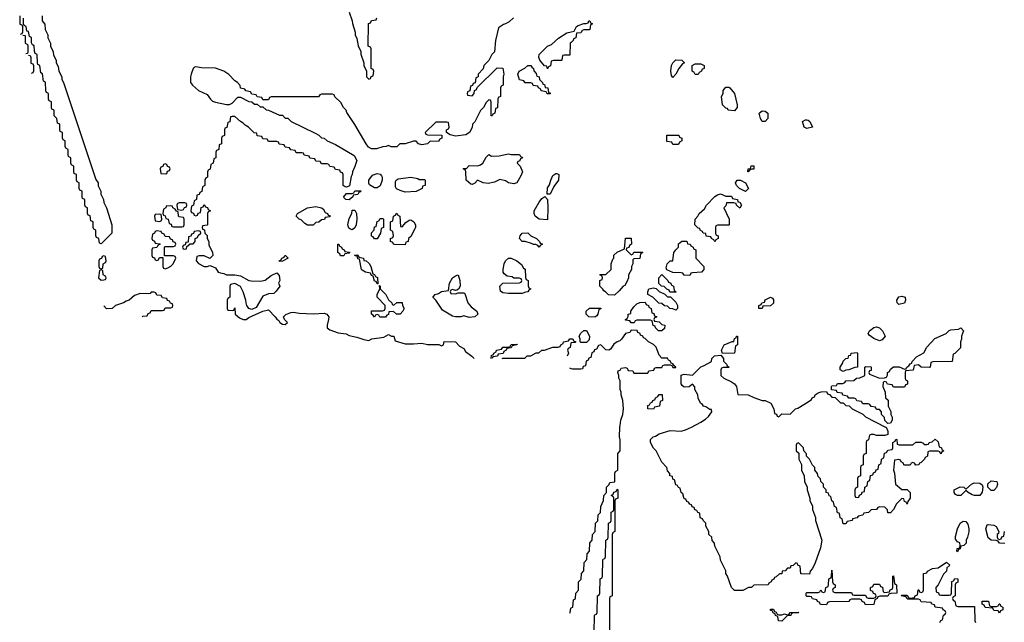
# Model space of a CAD drawing. Header units: inches. Extents: x 2808529 to 2951249, y 860290 to 1033701.
# Tile 131 of 153: x 2916047 to 2923105, y 998600 to 1002919. Entities that reach past the tile are written whole.
import ezdxf

# ---------------------------------------------------------------- set-up
doc = ezdxf.new("R2010")
doc.units = ezdxf.units.IN
doc.header["$MEASUREMENT"] = 0
for name, color, linetype in [('C9010', 7, 'Continuous'), ('C9020', 7, 'Continuous'), ('C9919', 7, 'Continuous'), ('C9929', 7, 'Continuous')]:
    doc.layers.add(name, color=color, linetype=linetype)

msp = doc.modelspace()

# ---------------------------------------------------------------- linework, layer by layer
at = {"layer": 'C9010', "color": 6}
msp.add_line((2920000, 1000418), (2919990, 1000422), dxfattribs=at)
for points in [[(2916047.3, 1002947.3), (2916047, 1002887), (2916062, 1002882), (2916066, 1002870), (2916066, 1002830), (2916062, 1002818), (2916050, 1002814)], [(2916207.3, 1002947.3), (2916208.7, 1002910), (2916227.3, 1002887.3), (2916228.7, 1002850), (2916248, 1002810), (2916248.7, 1002790), (2916268, 1002750), (2916268.7, 1002730), (2916288, 1002690), (2916290, 1002666), (2916308.7, 1002630), (2916308.7, 1002610), (2916324, 1002584), (2916328.7, 1002550), (2916348.7, 1002510), (2916348.7, 1002490), (2916362, 1002470), (2916593.6, 1001773.6), (2916608.7, 1001750), (2916609.2, 1001729.2), (2916628.7, 1001690), (2916629.2, 1001669.2), (2916648.7, 1001630), (2916649.2, 1001609.2), (2916668.7, 1001570), (2916708.7, 1001450), (2916708, 1001390), (2916630, 1001314), (2916618, 1001318), (2916614, 1001350), (2916598, 1001358), (2916594, 1001370), (2916594, 1001410), (2916578, 1001418), (2916574, 1001430), (2916574, 1001470), (2916558, 1001478), (2916552.7, 1001512.7), (2916538, 1001518), (2916534, 1001530), (2916534, 1001570), (2916518, 1001578), (2916514, 1001590), (2916514, 1001630), (2916498, 1001638), (2916494, 1001650), (2916494, 1001690), (2916478, 1001698), (2916474, 1001710), (2916474, 1001750), (2916458, 1001758), (2916454, 1001770), (2916454, 1001810), (2916438, 1001818), (2916434, 1001830), (2916434, 1001870), (2916418, 1001878), (2916414, 1001890), (2916414, 1001930), (2916398, 1001938), (2916394, 1001950), (2916394, 1001990), (2916378, 1001998), (2916374, 1002010), (2916374, 1002050), (2916358, 1002058), (2916354, 1002070), (2916354, 1002110), (2916338, 1002118), (2916334, 1002130), (2916334, 1002170), (2916318, 1002178), (2916314, 1002210), (2916294, 1002230), (2916294, 1002270), (2916278, 1002278), (2916274, 1002290), (2916274, 1002330), (2916258, 1002338), (2916254, 1002350), (2916254, 1002390), (2916238, 1002398), (2916234, 1002410), (2916231.6, 1002471.6), (2916218, 1002478), (2916211.6, 1002531.6), (2916198, 1002538), (2916191.6, 1002591.6), (2916178, 1002598), (2916174, 1002610), (2916172, 1002670), (2916158, 1002678), (2916152.7, 1002692.7), (2916151.6, 1002731.6), (2916138, 1002738), (2916132.7, 1002752.7), (2916131.6, 1002791.6), (2916118, 1002798), (2916110, 1002834), (2916098, 1002838), (2916094, 1002870), (2916078, 1002878), (2916074, 1002890), (2916074, 1002930)], [(2919587.9, 1002932.1), (2919555.9, 1002904.1), (2919530.5, 1002889.5), (2919514.4, 1002885.6), (2919479.6, 1002860.4), (2919458.8, 1002770), (2919450.7, 1002689.3), (2919432, 1002670), (2919410, 1002626), (2919374, 1002590), (2919370, 1002566), (2919334, 1002530), (2919334, 1002510), (2919318, 1002502), (2919312.7, 1002467.3), (2919298, 1002462), (2919292.7, 1002447.3), (2919278, 1002442), (2919274, 1002410), (2919258, 1002402), (2919254, 1002390), (2919258, 1002378), (2919290, 1002374), (2919306, 1002390), (2919307.3, 1002412.7), (2919322, 1002418), (2919327.3, 1002432.7), (2919470, 1002574), (2919510, 1002571.3), (2919518, 1002530), (2919512, 1002510), (2919514, 1002450), (2919498, 1002442), (2919494, 1002430), (2919494, 1002370), (2919478, 1002362), (2919474, 1002350), (2919471.6, 1002288.4), (2919458, 1002282), (2919454, 1002250), (2919438, 1002242), (2919434, 1002230), (2919426, 1002230), (2919427.3, 1002327.3), (2919422, 1002342), (2919410, 1002346), (2919390, 1002326), (2919372, 1002290), (2919351.1, 1002268.9), (2919310, 1002188), (2919292, 1002170), (2919290, 1002146), (2919271.3, 1002110), (2919246.4, 1002093.6), (2919170, 1002084), (2919134, 1002094), (2919106, 1002110), (2919106, 1002130), (2919122, 1002138), (2919126, 1002150), (2919122, 1002182), (2919110, 1002186), (2919030, 1002186), (2918954, 1002110), (2918958, 1002098), (2918970, 1002094), (2919072.7, 1002092.7), (2919074, 1002070), (2919058, 1002062), (2919050, 1002046), (2918990, 1002048), (2918970.8, 1002029.2), (2918930, 1002022), (2918906, 1002030), (2918888, 1002048), (2918870, 1002048.7), (2918810.7, 1002029.3), (2918771, 1002029), (2918750, 1002008.7), (2918710, 1002008), (2918690, 1002018), (2918674, 1002010), (2918650, 1002008.7), (2918606, 1001994), (2918570, 1001993.2), (2918546.8, 1002006.8), (2918530, 1002028.7), (2918450, 1002168), (2918393.2, 1002253.2), (2918388, 1002270), (2918368, 1002290), (2918350, 1002326), (2918307.3, 1002367.3), (2918302, 1002382), (2918290, 1002386), (2918210, 1002386), (2918198, 1002382), (2918190, 1002366), (2917850, 1002366), (2917838, 1002362), (2917830, 1002346), (2917790, 1002346), (2917782, 1002362), (2917750, 1002366), (2917742, 1002382), (2917710, 1002386), (2917702, 1002402), (2917668.4, 1002408.4), (2917662, 1002422), (2917629.2, 1002429.2), (2917628, 1002448), (2917609, 1002469), (2917590, 1002482), (2917546.3, 1002526.3), (2917510, 1002549.5), (2917450, 1002572.7), (2917350, 1002574.5), (2917310, 1002582), (2917301, 1002579), (2917291, 1002569), (2917276, 1002530), (2917271.3, 1002510), (2917271.3, 1002470), (2917284.7, 1002450), (2917330, 1002410.8), (2917390, 1002384), (2917414, 1002350), (2917430, 1002336.3), (2917450, 1002327.3), (2917530, 1002310.6), (2917550, 1002310.7), (2917570, 1002321), (2917610, 1002364.7), (2917630, 1002364.7), (2917690, 1002332), (2917711.6, 1002331.6), (2917730, 1002314), (2917750, 1002314), (2917770, 1002294), (2917790, 1002294), (2917812.7, 1002272.7), (2917831.6, 1002271.6), (2917910, 1002234), (2917930, 1002234), (2917950, 1002214), (2917970, 1002214), (2917994, 1002190), (2918165.4, 1002105.4), (2918190.9, 1002090.9), (2918210, 1002072), (2918230, 1002071.3), (2918250, 1002051.3), (2918310, 1002024.7), (2918445.4, 1001945.4), (2918464.7, 1001910), (2918450, 1001866), (2918432, 1001830), (2918431.3, 1001810), (2918423.6, 1001796.4), (2918411, 1001729), (2918390, 1001718), (2918380.4, 1001720.4), (2918366, 1001730), (2918366, 1001810), (2918362, 1001822), (2918347.3, 1001827.3), (2918342, 1001842), (2918310, 1001846), (2918302, 1001862), (2918270, 1001866), (2918262, 1001882), (2918250, 1001886), (2918210, 1001886), (2918202, 1001902), (2918170, 1001906), (2918162, 1001922), (2918127.3, 1001927.3), (2918122, 1001942), (2918087.3, 1001947.3), (2918082, 1001962), (2918070, 1001966), (2918030, 1001966), (2918022, 1001982), (2917990, 1001986), (2917982, 1002002), (2917950, 1002006), (2917942, 1002022), (2917907.3, 1002027.3), (2917902, 1002042), (2917890, 1002046), (2917830, 1002046), (2917822, 1002062), (2917790, 1002066), (2917782, 1002082), (2917750, 1002088), (2917746, 1002106), (2917728.9, 1002108.9), (2917688.4, 1002148.4), (2917663.1, 1002163.1), (2917650, 1002178), (2917628.7, 1002188.7), (2917590, 1002226), (2917570, 1002226), (2917558, 1002222), (2917552.7, 1002187.3), (2917538, 1002182), (2917532.7, 1002147.3), (2917518, 1002142), (2917514, 1002130), (2917514, 1002090), (2917498, 1002082), (2917494, 1002070), (2917494, 1002030), (2917478, 1002022), (2917474, 1001990), (2917458, 1001982), (2917454, 1001970), (2917454, 1001930), (2917438, 1001922), (2917434, 1001890), (2917418, 1001882), (2917412.7, 1001847.3), (2917398, 1001842), (2917394, 1001830), (2917394, 1001790), (2917378, 1001782), (2917374, 1001770), (2917374, 1001730), (2917358, 1001722), (2917352.7, 1001687.3), (2917338, 1001682), (2917332.7, 1001667.3), (2917318, 1001662), (2917314, 1001630), (2917298, 1001622), (2917294, 1001590), (2917278, 1001582), (2917274, 1001550), (2917278, 1001538), (2917292.7, 1001532.7), (2917298, 1001518), (2917310, 1001514), (2917322, 1001518), (2917327.3, 1001532.7), (2917342, 1001538), (2917347.3, 1001572.7), (2917362, 1001578), (2917370, 1001594), (2917378, 1001578), (2917392.7, 1001572.7), (2917398, 1001558), (2917414, 1001550), (2917398, 1001542), (2917394, 1001530), (2917394, 1001450), (2917390, 1001446), (2917358, 1001442), (2917354, 1001430), (2917358, 1001418), (2917372.7, 1001412.7), (2917374, 1001390), (2917391.6, 1001371.6), (2917392, 1001350), (2917402, 1001330), (2917403.6, 1001303.6), (2917430, 1001252), (2917430.7, 1001230), (2917410, 1001208.7), (2917370, 1001228), (2917332.7, 1001227.3), (2917318, 1001222), (2917312, 1001190), (2917330, 1001172), (2917370, 1001151.3), (2917390, 1001151.3), (2917410, 1001158), (2917430, 1001151), (2917450, 1001141), (2917470.7, 1001110.7), (2917485.4, 1001105.4), (2917510, 1001101), (2917530.7, 1001090.7), (2917589.6, 1001090.4), (2917630, 1001084), (2917690, 1001050.6), (2917707.5, 1001047.5), (2917774, 1001046), (2917807.3, 1001052.7), (2917850, 1001086), (2917890, 1001104.7), (2917906.4, 1001086.4), (2917911, 1001050), (2917902, 1001030), (2917911, 1001010), (2917886.4, 1000973.6), (2917870, 1000958), (2917830, 1000955.3), (2917790, 1000938), (2917742.5, 1000857.5), (2917710, 1000841.2), (2917690, 1000849), (2917676, 1000870), (2917669.4, 1000890), (2917669.2, 1000910), (2917649.1, 1000969.1), (2917630, 1001006), (2917590, 1001028), (2917558, 1001022), (2917554, 1001010), (2917554, 1000930), (2917538, 1000922), (2917534, 1000910), (2917534, 1000850), (2917538, 1000838), (2917570, 1000834), (2917582, 1000838), (2917590, 1000854), (2917591.3, 1000810), (2917622.5, 1000782.5), (2917650, 1000770.7), (2917670, 1000770.8), (2917690, 1000784.7), (2917789.4, 1000830.6), (2917830, 1000838.8), (2917878, 1000790), (2917890, 1000772), (2917903.6, 1000763.6), (2917912, 1000750), (2917930, 1000738), (2917950, 1000734), (2917966, 1000750), (2917946, 1000770), (2917938, 1000790), (2917954.6, 1000805.4), (2917990, 1000821), (2918010, 1000822.8), (2918050, 1000816.3), (2918150, 1000810.6), (2918230, 1000814.9), (2918248.4, 1000808.4), (2918262, 1000790), (2918261.6, 1000770), (2918250.6, 1000730), (2918251, 1000710), (2918270, 1000697.3), (2918330, 1000674), (2918387.1, 1000667.1), (2918410, 1000654.8), (2918464.5, 1000644.5), (2918513.6, 1000626.4), (2918550, 1000621), (2918570.9, 1000630.9), (2918656.4, 1000643.6), (2918690, 1000662), (2918712, 1000652), (2918730, 1000651.3), (2918738, 1000618), (2918810, 1000597.3), (2918870, 1000596), (2918930, 1000601), (2918970.7, 1000590.7), (2919051.3, 1000591.3), (2919070, 1000582), (2919086, 1000590), (2919090, 1000612), (2919170, 1000610.8), (2919199.6, 1000579.6), (2919230, 1000562), (2919242, 1000542), (2919288.3, 1000508.3), (2919304, 1000490)], [(2918410, 1002974), (2918431.1, 1002911.1), (2918431.6, 1002891.6), (2918451.1, 1002831.1), (2918452, 1002810), (2918464.7, 1002784.7), (2918472.7, 1002732.7), (2918491.6, 1002691.6), (2918492.7, 1002672.7), (2918514, 1002610), (2918514, 1002590), (2918534, 1002550), (2918534, 1002510), (2918550, 1002494), (2918562, 1002498), (2918567.3, 1002512.7), (2918582, 1002518), (2918586, 1002550), (2918582, 1002562), (2918566, 1002570), (2918566, 1002710), (2918562, 1002722), (2918546, 1002730), (2918547.3, 1002892.7), (2918562, 1002898), (2918570, 1002914), (2918602, 1002918), (2918607.3, 1002932.7)], [(2916070, 1002808), (2916086, 1002806), (2916086, 1002750), (2916102, 1002742), (2916106, 1002730), (2916106, 1002690), (2916102, 1002678), (2916090, 1002674)], [(2920000, 1002756), (2919994, 1002750), (2919990, 1002666), (2919950, 1002666), (2919938, 1002662), (2919934, 1002630), (2919930, 1002626), (2919872.7, 1002627.3), (2919858, 1002622), (2919851.3, 1002588.7), (2919838, 1002582), (2919830, 1002566), (2919826, 1002586), (2919810, 1002588), (2919775.3, 1002630), (2919769, 1002650), (2919770, 1002671), (2919829.7, 1002730.3), (2919859.3, 1002740.7), (2919910, 1002786.8), (2919970, 1002824.7), (2920000, 1002832.4)], [(2916110, 1002666), (2916122, 1002662), (2916127.3, 1002647.3), (2916128, 1002608), (2916142, 1002602), (2916146, 1002590), (2916146, 1002550), (2916142, 1002538), (2916130, 1002534)], [(2916926, 1000790), (2916930, 1000794), (2916962, 1000798), (2916967.3, 1000812.7), (2916982, 1000818), (2916990, 1000834), (2917070, 1000834), (2917082, 1000838), (2917090, 1000854), (2917130, 1000854), (2917142, 1000858), (2917146, 1000870), (2917142, 1000882), (2917127.3, 1000887.3), (2917122, 1000902), (2917107.3, 1000907.3), (2917102, 1000922), (2917070, 1000926), (2917062, 1000942), (2917030, 1000946), (2917022, 1000962), (2917010, 1000966), (2916990, 1000966), (2916982, 1000958), (2916970, 1000955.3), (2916910, 1000958), (2916870, 1000942), (2916831, 1000909), (2916810, 1000902), (2916791, 1000889), (2916734, 1000870), (2916710, 1000848.7), (2916670, 1000848), (2916650, 1000868)], [(2919426, 1000490), (2919430, 1000514), (2919442, 1000518), (2919446, 1000530), (2919462, 1000538), (2919466, 1000550), (2919502, 1000558), (2919510, 1000571.3), (2919547.3, 1000572.7), (2919562, 1000578), (2919570, 1000591.3), (2919612.7, 1000592.7), (2919610, 1000588), (2919578, 1000582), (2919570, 1000568), (2919538, 1000562), (2919534, 1000550), (2919518, 1000542), (2919512.7, 1000527.3), (2919478, 1000522), (2919472.7, 1000507.3), (2919438, 1000502), (2919434, 1000490)], [(2919506, 1000490), (2919510, 1000494), (2919667.3, 1000492.7), (2919686, 1000510), (2919710, 1000511.3), (2919749.4, 1000530.6), (2919768.9, 1000531.1), (2919790, 1000550.8), (2919810, 1000551), (2919870, 1000571.3), (2919907.3, 1000572.7), (2919922, 1000578), (2919926, 1000590), (2919942, 1000598), (2919946, 1000610), (2919982, 1000618), (2919990, 1000631.3), (2920000, 1000631.2)], [(2920000, 1000602.2), (2919998, 1000602), (2919994, 1000570), (2919978, 1000562), (2919974, 1000550), (2919982, 1000530), (2919971.2, 1000508.8)]]:
    msp.add_lwpolyline(points, dxfattribs=at)
for points in [[(2919850, 1002388), (2919828.4, 1002388.4), (2919822, 1002402), (2919786, 1002410), (2919782, 1002422), (2919766, 1002430), (2919762, 1002442), (2919728.4, 1002448.4), (2919722, 1002462), (2919710, 1002466), (2919670, 1002466), (2919662, 1002482), (2919630, 1002488), (2919618, 1002530), (2919628, 1002550), (2919669, 1002571), (2919689.3, 1002590.7), (2919710, 1002591.3), (2919718, 1002578), (2919731.3, 1002570), (2919732, 1002552), (2919750, 1002534), (2919754, 1002514), (2919772, 1002510), (2919774, 1002490), (2919794, 1002470), (2919798, 1002458), (2919810, 1002454), (2919814, 1002434), (2919832, 1002430), (2919838, 1002398), (2919850, 1002394)], [(2919570, 1001952), (2919630, 1001952), (2919638, 1001938), (2919650, 1001934), (2919651.6, 1001928.4), (2919638, 1001922), (2919630, 1001906), (2919618, 1001902), (2919614, 1001890), (2919634, 1001870), (2919651.3, 1001830), (2919639.8, 1001800.2), (2919610, 1001749), (2919590, 1001744), (2919550.8, 1001749.2), (2919530, 1001765.2), (2919490, 1001774), (2919450, 1001754), (2919405.6, 1001745.6), (2919369.4, 1001749.4), (2919330, 1001768.7), (2919310, 1001748), (2919290, 1001738), (2919280.4, 1001740.4), (2919248, 1001770), (2919246, 1001830), (2919242, 1001842), (2919226, 1001850), (2919230, 1001854), (2919250, 1001854), (2919270, 1001874), (2919330, 1001872), (2919350, 1001878), (2919368, 1001890), (2919390, 1001934), (2919410, 1001952), (2919430, 1001942), (2919483.6, 1001943.6), (2919550, 1001958)], [(2917090, 1001886), (2917078, 1001882), (2917072.7, 1001867.3), (2917058, 1001862), (2917054, 1001850), (2917058, 1001818), (2917090, 1001814), (2917102, 1001818), (2917107.3, 1001832.7), (2917122, 1001838), (2917126, 1001850), (2917122, 1001862), (2917107.3, 1001867.3), (2917102, 1001882)], [(2918590, 1001715.3), (2918555.3, 1001735.3), (2918548.7, 1001748.7), (2918549, 1001770), (2918576, 1001804), (2918610, 1001818), (2918630, 1001812), (2918639.8, 1001799.8), (2918644.7, 1001790), (2918644.7, 1001770), (2918630, 1001728), (2918610, 1001715.3)], [(2918910, 1001774), (2918950, 1001774), (2918954, 1001770), (2918954, 1001730), (2918934, 1001726), (2918931.1, 1001708.9), (2918890, 1001688.7), (2918810, 1001684), (2918774, 1001694), (2918748, 1001708), (2918740.4, 1001720.4), (2918740.4, 1001759.6), (2918746, 1001770), (2918760.4, 1001779.6), (2918850, 1001791.3), (2918902, 1001782)], [(2919828, 1001668), (2919830, 1001714), (2919844.7, 1001735.3), (2919854, 1001770), (2919870, 1001802), (2919890, 1001818), (2919896.9, 1001816.9), (2919911, 1001810), (2919910.6, 1001769.4), (2919876, 1001724), (2919850, 1001668)], [(2918410, 1001628), (2918386, 1001630), (2918368.4, 1001648.4), (2918390, 1001674), (2918430, 1001674), (2918442, 1001678), (2918450, 1001692), (2918492.7, 1001692.7), (2918490, 1001686), (2918478, 1001682), (2918470, 1001666), (2918438, 1001662), (2918434, 1001650)], [(2919830, 1001486), (2919770, 1001489), (2919742, 1001510), (2919734, 1001530), (2919735.3, 1001550), (2919770, 1001612), (2919790, 1001638), (2919812, 1001652), (2919831.3, 1001631.3), (2919834, 1001570)], [(2917130, 1001586), (2917098, 1001582), (2917094, 1001570), (2917078, 1001562), (2917074, 1001530), (2917078, 1001518), (2917090, 1001514), (2917094, 1001494), (2917112, 1001490), (2917118, 1001458), (2917132.7, 1001452.7), (2917138, 1001438), (2917150, 1001434), (2917210, 1001434), (2917222, 1001438), (2917226, 1001450), (2917226, 1001490), (2917222, 1001502), (2917190, 1001506), (2917186, 1001510), (2917182, 1001542), (2917170, 1001546), (2917162, 1001562), (2917146, 1001570), (2917142, 1001582)], [(2917230, 1001606), (2917190, 1001606), (2917178, 1001602), (2917174, 1001590), (2917178, 1001558), (2917210, 1001554), (2917222, 1001558), (2917227.3, 1001572.7), (2917242, 1001578), (2917246, 1001590), (2917242, 1001602)], [(2918110, 1001446), (2918090, 1001458), (2918064.7, 1001484.7), (2918050, 1001489.2), (2918029.2, 1001510), (2918038, 1001530), (2918110, 1001570.6), (2918170, 1001581), (2918211.6, 1001571.6), (2918223.6, 1001563.6), (2918238, 1001538), (2918254, 1001530), (2918258, 1001518), (2918272.7, 1001512.7), (2918270, 1001506), (2918238, 1001502), (2918232.7, 1001487.3), (2918210, 1001486), (2918191.6, 1001468.4), (2918170, 1001466), (2918150, 1001446)], [(2917050, 1001526), (2917018, 1001522), (2917014, 1001510), (2917018, 1001478), (2917050, 1001474), (2917062, 1001478), (2917066, 1001490), (2917062, 1001522)], [(2918430, 1001414), (2918418, 1001418), (2918406, 1001426), (2918399, 1001450), (2918410, 1001494), (2918428, 1001530), (2918430, 1001554), (2918450, 1001554), (2918462, 1001530), (2918464.7, 1001490), (2918458.8, 1001450), (2918450, 1001428.7)], [(2918790, 1001434), (2918815.3, 1001464.7), (2918838, 1001482), (2918850, 1001484.7), (2918872, 1001470), (2918884.7, 1001450), (2918884.7, 1001430), (2918879.8, 1001420.2), (2918850, 1001366), (2918834, 1001350), (2918832, 1001330), (2918814, 1001326), (2918810, 1001306), (2918732.7, 1001307.3), (2918726, 1001310), (2918722, 1001322), (2918706, 1001330), (2918706, 1001350), (2918722, 1001358), (2918726, 1001370), (2918722, 1001402), (2918706, 1001410), (2918706, 1001470), (2918722, 1001478), (2918726, 1001510), (2918742, 1001518), (2918750, 1001532), (2918758, 1001518), (2918772, 1001510), (2918778, 1001438)], [(2918590, 1001349), (2918582, 1001362), (2918570, 1001368.7), (2918569.1, 1001390.9), (2918587.3, 1001412.7), (2918590, 1001434), (2918602, 1001438), (2918610, 1001474), (2918622, 1001478), (2918630, 1001494), (2918650, 1001494), (2918654, 1001490), (2918654, 1001430), (2918638, 1001422), (2918634, 1001390), (2918610, 1001349)], [(2917030, 1001406), (2917018, 1001402), (2917014, 1001390), (2916998, 1001382), (2916994, 1001350), (2916998, 1001338), (2917012.7, 1001332.7), (2917018, 1001318), (2917050, 1001314), (2917054, 1001310), (2917038, 1001302), (2917030, 1001286), (2916998, 1001282), (2916994, 1001270), (2916994, 1001230), (2916998, 1001218), (2917012.7, 1001212.7), (2917018, 1001198), (2917030, 1001194), (2917042, 1001198), (2917050, 1001214), (2917074, 1001214), (2917074, 1001150), (2917078, 1001138), (2917090, 1001134), (2917110, 1001142), (2917130, 1001152), (2917148, 1001170), (2917166, 1001210), (2917162, 1001222), (2917150, 1001226), (2917086, 1001226), (2917086, 1001290), (2917090, 1001294), (2917150, 1001294), (2917162, 1001298), (2917166, 1001310), (2917162, 1001322), (2917147.3, 1001327.3), (2917142, 1001342), (2917127.3, 1001347.3), (2917122, 1001362), (2917090, 1001366), (2917082, 1001382), (2917066, 1001390), (2917062, 1001402)], [(2917330, 1001406), (2917298, 1001402), (2917292.7, 1001387.3), (2917278, 1001382), (2917272.7, 1001367.3), (2917258, 1001362), (2917254, 1001326), (2917238, 1001322), (2917234, 1001306), (2917218, 1001302), (2917214, 1001290), (2917218, 1001278), (2917230, 1001274), (2917242, 1001278), (2917246, 1001294), (2917266, 1001310), (2917266, 1001314), (2917290, 1001314), (2917306, 1001330), (2917306, 1001350), (2917322, 1001358), (2917327.3, 1001372.7), (2917346, 1001390), (2917342, 1001402)], [(2919770, 1001288), (2919762, 1001302), (2919747.3, 1001307.3), (2919730, 1001308), (2919716.4, 1001316.4), (2919670, 1001328.7), (2919648, 1001330), (2919629.2, 1001350), (2919635.3, 1001370), (2919649, 1001390), (2919690, 1001390.8), (2919711, 1001371), (2919752, 1001350), (2919774, 1001330), (2919778, 1001318), (2919794, 1001310), (2919778, 1001302)], [(2918370, 1001226), (2918347.3, 1001227.3), (2918342, 1001242), (2918328, 1001250), (2918328.4, 1001311.6), (2918334, 1001310), (2918338, 1001298), (2918354, 1001290), (2918358, 1001278), (2918374, 1001270), (2918378, 1001258), (2918410, 1001254), (2918414, 1001250), (2918410, 1001246), (2918378, 1001242)], [(2916650, 1001226), (2916638, 1001222), (2916632.7, 1001207.3), (2916618, 1001202), (2916614, 1001190), (2916614, 1001150), (2916618, 1001138), (2916630, 1001134), (2916642, 1001138), (2916646, 1001170), (2916662, 1001178), (2916666, 1001190), (2916662, 1001222)], [(2917910, 1001186), (2917906, 1001190), (2917922, 1001198), (2917926, 1001210), (2917942, 1001218), (2917948.7, 1001230), (2917952, 1001230), (2917970.7, 1001209.3), (2917930, 1001188.7)], [(2918610, 1001026), (2918602, 1001042), (2918590, 1001046), (2918582, 1001082), (2918570, 1001086), (2918562, 1001102), (2918526, 1001110), (2918503.1, 1001123.1), (2918498, 1001130), (2918482, 1001202), (2918470, 1001206), (2918466, 1001226), (2918454, 1001226), (2918447.3, 1001232.7), (2918470, 1001234), (2918478, 1001218), (2918511, 1001211), (2918514, 1001194), (2918530, 1001192), (2918551.1, 1001171.1), (2918564.7, 1001150), (2918578, 1001098), (2918590, 1001094), (2918598, 1001078), (2918611.6, 1001071.6), (2918614, 1001026)], [(2919550, 1000958), (2919510, 1000962), (2919494, 1000974), (2919489.2, 1001010), (2919510, 1001031.3), (2919630, 1001034), (2919642, 1001038), (2919646, 1001050), (2919642, 1001062), (2919630, 1001066), (2919590, 1001066), (2919576.4, 1001076.4), (2919540.4, 1001080.4), (2919519, 1001099), (2919514, 1001110), (2919514, 1001130), (2919521.2, 1001170), (2919530, 1001191.3), (2919550, 1001211), (2919570, 1001211.3), (2919610.9, 1001190.9), (2919643.6, 1001163.6), (2919658, 1001138), (2919671.6, 1001131.6), (2919672.7, 1001072.7), (2919678, 1001058), (2919692, 1001050), (2919692.7, 1001012.7), (2919698, 1000998), (2919711.3, 1000990), (2919698, 1000982), (2919690, 1000968), (2919672.7, 1000967.3), (2919650, 1000958)], [(2916630, 1001126), (2916618, 1001122), (2916612, 1001070), (2916630, 1001052), (2916650, 1001054), (2916662, 1001058), (2916666, 1001070), (2916662, 1001082), (2916646, 1001090), (2916642, 1001122)], [(2919170, 1000978), (2919150, 1000986), (2919138, 1000982), (2919134, 1000970), (2919138, 1000958), (2919170, 1000954), (2919190, 1000962), (2919230, 1000962), (2919238, 1000958), (2919258.8, 1000890), (2919282.4, 1000862.4), (2919324.7, 1000830), (2919331.3, 1000810), (2919310, 1000789), (2919270, 1000784), (2919230, 1000798), (2919210, 1000788.7), (2919170, 1000788.7), (2919150, 1000795.3), (2919078.6, 1000838.6), (2919030, 1000908.7), (2919010, 1000928), (2919010, 1000934), (2919026, 1000950), (2919050, 1000958), (2919070, 1000972), (2919122, 1000978), (2919128, 1001030), (2919148.7, 1001070), (2919170, 1001084.7), (2919190.8, 1001090.8), (2919202.8, 1001050), (2919204.7, 1001010), (2919192, 1000988), (2919179.6, 1000980.4)], [(2918730, 1000874), (2918750, 1000892), (2918790, 1000891.3), (2918792, 1000870), (2918802, 1000850), (2918794, 1000830), (2918774, 1000810), (2918748.9, 1000808.9), (2918727.3, 1000827.3), (2918694, 1000826), (2918690, 1000806), (2918678, 1000802), (2918670, 1000788), (2918628.4, 1000788.4), (2918622, 1000802), (2918610, 1000806), (2918598, 1000802), (2918590, 1000788), (2918582, 1000802), (2918568, 1000810), (2918570, 1000832), (2918647.3, 1000832.7), (2918662, 1000838), (2918666, 1000850), (2918666, 1000870), (2918608.7, 1000930), (2918608.7, 1000950), (2918628, 1000990), (2918626, 1001014), (2918632, 1001010), (2918632, 1000990), (2918671.3, 1000950), (2918691.1, 1000911.1), (2918714, 1000890), (2918718, 1000878)]]:
    msp.add_lwpolyline(points, close=True, dxfattribs=at)
at = {"layer": 'C9020', "color": 6}
for points in [[(2920000, 1002832.4), (2920022, 1002838), (2920038, 1002870), (2920050, 1002878), (2920091.6, 1002891.6), (2920108.4, 1002891.6), (2920122, 1002898), (2920126, 1002910), (2920134, 1002910), (2920138, 1002898), (2920154, 1002890), (2920138, 1002882), (2920134, 1002850), (2920130, 1002846), (2920090, 1002846), (2920078, 1002842), (2920070, 1002826), (2920038, 1002822), (2920034, 1002790), (2920018, 1002782), (2920014, 1002770), (2920000, 1002756)], [(2920350.2, 1000000), (2920350.8, 1000010), (2920357.3, 1000050), (2920370.4, 1000089.6), (2920374.8, 1000130), (2920370.7, 1000190.7), (2920358, 1000230), (2920358, 1000250), (2920351.3, 1000270), (2920351.3, 1000331.3), (2920342, 1000350), (2920342, 1000370), (2920334, 1000390), (2920338, 1000402), (2920352.7, 1000407.3), (2920358, 1000422), (2920390, 1000426), (2920402, 1000422), (2920410, 1000406), (2920442, 1000402), (2920450, 1000386), (2920550, 1000386), (2920558, 1000402), (2920592.7, 1000407.3), (2920598, 1000422), (2920610, 1000426), (2920650, 1000426), (2920658, 1000442), (2920670, 1000446), (2920710, 1000446), (2920722, 1000442), (2920730, 1000426), (2920750, 1000426), (2920751.3, 1000430), (2920738, 1000438), (2920730, 1000454), (2920718, 1000458), (2920710, 1000474), (2920698, 1000478), (2920690, 1000494), (2920650, 1000494), (2920630, 1000514), (2920610, 1000572), (2920590, 1000592), (2920554, 1000610), (2920530, 1000634), (2920518, 1000638), (2920514, 1000650), (2920498, 1000658), (2920494, 1000670), (2920478, 1000678), (2920472.7, 1000692.7), (2920430, 1000694), (2920422, 1000678), (2920389.2, 1000670.8), (2920362, 1000630), (2920350, 1000618), (2920329.3, 1000610.7), (2920305.6, 1000594.4), (2920282, 1000558), (2920270, 1000551.3), (2920250, 1000552), (2920214, 1000590), (2920196.4, 1000583.6), (2920182, 1000558), (2920167.3, 1000552.7), (2920162, 1000538), (2920147.3, 1000532.7), (2920142, 1000498), (2920127.3, 1000492.7), (2920122, 1000478), (2920107.3, 1000472.7), (2920102, 1000438), (2920087.3, 1000432.7), (2920082, 1000418), (2920070, 1000414), (2920010, 1000414), (2920000, 1000418)], [(2920000, 1000631.2), (2920011.1, 1000631.1), (2920018, 1000618), (2920034, 1000610), (2920030, 1000606), (2920000, 1000602.2)], [(2920861.8, 1000000), (2920930, 1000034.8), (2920963.3, 1000056.7), (2920984.5, 1000075.5), (2921008, 1000110), (2921006, 1000126), (2920994, 1000126), (2920965.6, 1000145.6), (2920948.7, 1000150), (2920942, 1000162), (2920928, 1000170), (2920910, 1000206), (2920908, 1000230), (2920888, 1000270), (2920887.3, 1000287.3), (2920870, 1000306), (2920847.3, 1000287.3), (2920810, 1000286), (2920796.4, 1000296.4), (2920788, 1000310), (2920788.7, 1000371.3), (2920810, 1000378), (2920870, 1000372), (2920929.2, 1000430.8), (2920950, 1000438), (2921006, 1000470), (2921009, 1000491), (2921029, 1000511), (2921074, 1000514), (2921091.3, 1000491.3), (2921092, 1000472), (2921114, 1000450), (2921118, 1000438), (2921132, 1000430), (2921130, 1000426), (2921090, 1000426), (2921078, 1000422), (2921074, 1000410), (2921074, 1000370), (2921094, 1000350), (2921150, 1000324.7), (2921170.5, 1000310.5), (2921186, 1000290), (2921194, 1000234), (2921270, 1000230.7), (2921310, 1000210.6), (2921370, 1000190.7), (2921390.5, 1000190.5), (2921431, 1000171), (2921454, 1000130), (2921458, 1000098), (2921472.7, 1000092.7), (2921478, 1000078), (2921490, 1000074), (2921510, 1000094), (2921570, 1000092), (2921608.7, 1000130), (2921625.6, 1000134.4), (2921700.4, 1000179.6), (2921722, 1000198), (2921728.7, 1000210), (2921744, 1000216), (2921750, 1000230.8), (2921770, 1000244.7), (2921791.6, 1000251.6), (2921830, 1000254), (2921838, 1000238), (2921852.7, 1000232.7), (2921870, 1000214), (2921892.7, 1000212.7), (2921930, 1000174), (2921950, 1000174), (2921970, 1000154), (2921992.7, 1000152.7), (2922014, 1000130), (2922091.3, 1000091.3), (2922110, 1000072), (2922254, 1000000)]]:
    msp.add_lwpolyline(points, dxfattribs=at)
for points in [[(2920730, 1002506), (2920720.4, 1002520.4), (2920715.3, 1002550), (2920719, 1002590), (2920729, 1002610), (2920750, 1002630.8), (2920794, 1002630), (2920812, 1002610), (2920798, 1002602), (2920772, 1002570), (2920750, 1002528)], [(2920890, 1002526), (2920882, 1002542), (2920868, 1002550), (2920868, 1002590), (2920890, 1002602), (2920930, 1002602), (2920954, 1002590), (2920954, 1002570), (2920938, 1002562), (2920934, 1002550), (2920918, 1002542), (2920910, 1002526)], [(2921170, 1002266), (2921126, 1002270), (2921122, 1002282), (2921110, 1002286), (2921086, 1002310), (2921078, 1002370), (2921089, 1002391), (2921090, 1002412), (2921110, 1002434.8), (2921130, 1002434.8), (2921138, 1002430), (2921170.7, 1002390), (2921191.3, 1002310), (2921191.3, 1002290)], [(2921390, 1002188.7), (2921369.3, 1002189.3), (2921358, 1002210), (2921348.7, 1002250), (2921370, 1002266), (2921390, 1002262.8), (2921410.7, 1002250), (2921411, 1002210)], [(2921690, 1002139), (2921670, 1002149), (2921658, 1002190), (2921679, 1002201), (2921690, 1002202.8), (2921698.5, 1002198.5), (2921711, 1002190), (2921730, 1002148)], [(2920730, 1002026), (2920722, 1002042), (2920687.3, 1002047.3), (2920687.3, 1002092.7), (2920772.7, 1002092.7), (2920778, 1002078), (2920794, 1002070), (2920794, 1002050), (2920778, 1002042), (2920770, 1002026)], [(2921270, 1001828), (2921266, 1001830), (2921268, 1001850), (2921286, 1001854), (2921290, 1001872), (2921310, 1001871.3), (2921310, 1001848.7), (2921292, 1001848), (2921278, 1001842)], [(2921250, 1001689), (2921206, 1001710), (2921186, 1001730), (2921178, 1001750), (2921189.6, 1001770.4), (2921214, 1001770), (2921250.8, 1001750.8), (2921271, 1001710)], [(2921110, 1001654), (2921150, 1001654), (2921158, 1001638), (2921192, 1001630), (2921194, 1001614), (2921210, 1001612), (2921222, 1001590), (2921210, 1001569.2), (2921186, 1001590), (2921182, 1001602), (2921167.3, 1001607.3), (2921114, 1001606), (2921110, 1001586), (2921094, 1001570), (2921132, 1001490), (2921134, 1001450), (2921130, 1001446), (2921050, 1001446), (2921038, 1001442), (2921034, 1001430), (2921034, 1001390), (2921038, 1001378), (2921054, 1001370), (2921054, 1001350), (2921038, 1001342), (2921030, 1001328), (2921022, 1001342), (2921006, 1001350), (2921002, 1001362), (2920968.9, 1001368.9), (2920966, 1001386), (2920946, 1001390), (2920942, 1001402), (2920926, 1001410), (2920922, 1001422), (2920910, 1001426), (2920886, 1001450), (2920889.2, 1001490), (2920908.7, 1001510), (2920918, 1001530), (2920956, 1001564), (2920970, 1001591), (2921030, 1001651.3), (2921050, 1001664.7), (2921070, 1001671)], [(2920430, 1001234), (2920442, 1001238), (2920450, 1001254), (2920510, 1001254), (2920514, 1001250), (2920498, 1001242), (2920492.7, 1001207.3), (2920450, 1001206), (2920442, 1001198), (2920442, 1001170), (2920434, 1001150), (2920434, 1001130), (2920412, 1001090), (2920412, 1001070), (2920399.8, 1001040.2), (2920384.7, 1001015.3), (2920374, 1001010), (2920344.7, 1000975.3), (2920310, 1000946), (2920267.3, 1000947.3), (2920246, 1000970), (2920235.3, 1000975.3), (2920228.4, 1000988.4), (2920206, 1001010), (2920206, 1001050), (2920222, 1001058), (2920226, 1001070), (2920222, 1001082), (2920206, 1001090), (2920210, 1001094), (2920250, 1001094), (2920286, 1001130), (2920286, 1001170), (2920298, 1001202), (2920306, 1001210), (2920307.3, 1001232.7), (2920330, 1001254), (2920382, 1001278), (2920390, 1001354), (2920430, 1001354), (2920434, 1001310), (2920418, 1001302), (2920412.7, 1001287.3), (2920398, 1001282), (2920394, 1001270)], [(2920850, 1001086), (2920810, 1001088), (2920802, 1001102), (2920790, 1001106), (2920728.4, 1001108.4), (2920687.3, 1001127.3), (2920682, 1001142), (2920689, 1001170), (2920710, 1001191), (2920728, 1001192), (2920737.2, 1001250), (2920749.6, 1001270.4), (2920769, 1001290), (2920770, 1001312), (2920792.7, 1001332.7), (2920830, 1001332), (2920834, 1001314), (2920854, 1001310), (2920858, 1001298), (2920874, 1001290), (2920878, 1001278), (2920894, 1001270), (2920894, 1001210), (2920952, 1001150), (2920952, 1001130), (2920934, 1001110), (2920870, 1001106), (2920858, 1001102)], [(2920750, 1000966), (2920707.3, 1000967.3), (2920702, 1000982), (2920687.3, 1000987.3), (2920667.3, 1001007.3), (2920648.7, 1001008.7), (2920628.7, 1001028.7), (2920629, 1001070), (2920650, 1001092), (2920694, 1001050), (2920698, 1001038), (2920714, 1001030), (2920718, 1001018), (2920734, 1001010), (2920738, 1000978), (2920754, 1000970)], [(2920750, 1000838), (2920730, 1000848), (2920708.4, 1000848.4), (2920690, 1000866), (2920668.4, 1000868.4), (2920650, 1000886), (2920628.7, 1000888.7), (2920586, 1000930), (2920548.9, 1000948.9), (2920549, 1000970), (2920558, 1000990), (2920590, 1000998), (2920610, 1000992), (2920630, 1000972), (2920672.7, 1000952.7), (2920690, 1000934), (2920712.7, 1000932.7), (2920750, 1000894), (2920762, 1000870), (2920762, 1000850)], [(2920650, 1000689), (2920626, 1000690), (2920606, 1000710), (2920602, 1000722), (2920587.3, 1000727.3), (2920582, 1000762), (2920570, 1000766), (2920470, 1000766), (2920458, 1000762), (2920452.7, 1000747.3), (2920430, 1000746), (2920422, 1000762), (2920390, 1000766), (2920388.7, 1000770), (2920402, 1000778), (2920408, 1000792), (2920408.7, 1000810), (2920427.3, 1000812.7), (2920428.7, 1000830), (2920450, 1000862), (2920470, 1000882), (2920492.7, 1000892.7), (2920530, 1000894), (2920538, 1000878), (2920554, 1000870), (2920558, 1000858), (2920574, 1000850), (2920578, 1000818), (2920592.7, 1000812.7), (2920598, 1000798), (2920614, 1000790), (2920598, 1000782), (2920594, 1000770), (2920598, 1000758), (2920630, 1000754), (2920650, 1000734), (2920672, 1000730), (2920670, 1000706)], [(2921370, 1000848.7), (2921346, 1000850), (2921346, 1000870), (2921362, 1000878), (2921366, 1000890), (2921386, 1000894), (2921390, 1000912), (2921429.1, 1000930.9), (2921443.6, 1000923.6), (2921450.8, 1000910.8), (2921450, 1000888.7), (2921430, 1000869.2), (2921374, 1000866)], [(2922350, 1000878), (2922338, 1000890), (2922335.3, 1000910), (2922350, 1000932), (2922370, 1000938), (2922394, 1000930), (2922398, 1000910), (2922390, 1000888.7)], [(2920170, 1000788), (2920126, 1000790), (2920108, 1000810), (2920108.7, 1000831.3), (2920132.7, 1000852.7), (2920212.7, 1000852.7), (2920212.7, 1000847.3), (2920198, 1000842), (2920191.6, 1000808.4), (2920183.6, 1000796.4)], [(2920070, 1000606), (2920066, 1000610), (2920066, 1000630), (2920058, 1000650), (2920070, 1000672), (2920090, 1000691.3), (2920110.8, 1000690.8), (2920130.9, 1000650.9), (2920130, 1000626), (2920110, 1000606)], [(2922567.3, 1000427.3), (2922510, 1000428), (2922490, 1000446), (2922458, 1000442), (2922452.7, 1000407.3), (2922398, 1000402), (2922394, 1000390), (2922394, 1000350), (2922398, 1000338), (2922411.6, 1000331.6), (2922412, 1000308), (2922398, 1000302), (2922390, 1000286), (2922310, 1000286), (2922302, 1000302), (2922267.3, 1000307.3), (2922262, 1000322), (2922250, 1000326), (2922238, 1000322), (2922234, 1000290), (2922252, 1000250), (2922254, 1000210), (2922271.6, 1000191.6), (2922272, 1000150), (2922291.1, 1000111.1), (2922292, 1000090), (2922302, 1000070), (2922302, 1000050), (2922290, 1000028.7), (2922270, 1000026), (2922250, 1000046), (2922247.3, 1000067.3), (2922226, 1000090), (2922226, 1000110), (2922210, 1000126), (2922190, 1000126), (2922182, 1000142), (2922150, 1000146), (2922142, 1000162), (2922130, 1000166), (2922090, 1000166), (2922082, 1000182), (2922047.3, 1000187.3), (2922042, 1000202), (2922030, 1000206), (2921990, 1000206), (2921982, 1000222), (2921947.3, 1000227.3), (2921942, 1000242), (2921907.3, 1000247.3), (2921902, 1000262), (2921867.3, 1000267.3), (2921866, 1000290), (2921870, 1000294), (2921902, 1000298), (2921910, 1000312), (2921947.3, 1000312.7), (2921962, 1000318), (2921968.9, 1000331.1), (2922027.3, 1000332.7), (2922046, 1000350), (2922070, 1000352), (2922096.4, 1000363.6), (2922106, 1000370), (2922106, 1000430), (2922112.7, 1000432.7), (2922151, 1000431), (2922150, 1000406), (2922138, 1000402), (2922134, 1000390), (2922138, 1000378), (2922210, 1000351.3), (2922247.3, 1000352.7), (2922262, 1000358), (2922268, 1000372), (2922268.7, 1000390), (2922282, 1000398), (2922290, 1000414), (2922310, 1000432), (2922350.9, 1000430.9), (2922390, 1000414), (2922402, 1000418), (2922406, 1000430), (2922422, 1000438), (2922430, 1000454), (2922442, 1000458), (2922446, 1000470), (2922476.4, 1000503.6), (2922528.7, 1000531.3), (2922550, 1000572), (2922606.6, 1000633.4), (2922688, 1000670), (2922709.1, 1000690.9), (2922722.7, 1000697.3), (2922778, 1000702), (2922794, 1000710), (2922812, 1000690), (2922798, 1000650), (2922798, 1000630), (2922791.3, 1000610), (2922792, 1000568), (2922750, 1000526), (2922738, 1000522), (2922730.9, 1000469.1), (2922592.7, 1000467.3), (2922578, 1000462), (2922574, 1000430)], [(2922210, 1000618), (2922170, 1000635.3), (2922137.2, 1000657.2), (2922129, 1000670), (2922139, 1000690), (2922170, 1000714), (2922190, 1000717.3), (2922211.3, 1000710), (2922231.3, 1000690), (2922252, 1000650), (2922230, 1000626)], [(2921086, 1000526), (2921078, 1000550), (2921098, 1000590), (2921154, 1000614), (2921166, 1000614), (2921170, 1000634), (2921182, 1000638), (2921186, 1000650), (2921192, 1000652), (2921192, 1000590), (2921178, 1000582), (2921170, 1000529)], [(2921950, 1000398), (2921929.1, 1000409.1), (2921929.2, 1000430), (2921945.2, 1000454.8), (2921950, 1000472), (2921970, 1000492), (2921986, 1000494), (2921990, 1000512), (2922006, 1000514), (2922008, 1000530), (2922050, 1000534), (2922054, 1000530), (2922054, 1000430), (2922032.7, 1000427.3), (2921990, 1000408.7), (2921970, 1000408)], [(2920590, 1000129), (2920549.3, 1000129.3), (2920550, 1000154), (2920562, 1000158), (2920570, 1000174), (2920582, 1000178), (2920586, 1000190), (2920602, 1000198), (2920606, 1000210), (2920622, 1000218), (2920630, 1000234), (2920652.7, 1000232.7), (2920654, 1000190), (2920638, 1000182), (2920634, 1000150), (2920598, 1000142)]]:
    msp.add_lwpolyline(points, close=True, dxfattribs=at)
at = {"layer": 'C9919', "color": 6}
msp.add_lwpolyline([(2919990, 998666), (2919994, 998670), (2919998, 998702), (2920000, 998702.9)], dxfattribs=at)
at = {"layer": 'C9929', "color": 6}
for points in [[(2920000, 998702.9), (2920011.6, 998708.4), (2920018, 998762), (2920032, 998770), (2920034, 998810), (2920052, 998830), (2920054, 998890), (2920072, 998910), (2920074, 998950), (2920092, 998970), (2920094, 999030), (2920112, 999050), (2920114, 999090), (2920132, 999110), (2920134, 999170), (2920152, 999190), (2920154, 999230), (2920172, 999250), (2920174, 999310), (2920191.6, 999328.4), (2920194, 999370), (2920211.6, 999388.4), (2920214, 999430), (2920232.7, 999472.7), (2920234, 999510), (2920254, 999530), (2920254, 999570), (2920272.7, 999587.3), (2920278, 999602), (2920312.7, 999607.3), (2920314, 999670), (2920318, 999682), (2920334, 999690), (2920334, 999810), (2920352, 999830), (2920351.1, 999908.9), (2920346, 999930), (2920350.2, 1000000)], [(2922254, 1000000), (2922258, 999998), (2922271.3, 999970), (2922270, 999946), (2922250, 999938), (2922190, 999938), (2922170, 999946), (2922150, 999946), (2922138, 999942), (2922132.7, 999907.3), (2922118, 999902), (2922114, 999890), (2922114, 999810), (2922098, 999802), (2922094, 999790), (2922094, 999730), (2922078, 999722), (2922074, 999710), (2922074, 999650), (2922058, 999642), (2922054, 999630), (2922054, 999570), (2922038, 999562), (2922034, 999550), (2922034, 999510), (2922038, 999498), (2922050, 999494), (2922062, 999498), (2922067.3, 999512.7), (2922082, 999518), (2922087.3, 999532.7), (2922102, 999538), (2922106, 999570), (2922122, 999578), (2922126, 999610), (2922142, 999618), (2922147.3, 999652.7), (2922162, 999658), (2922167.3, 999672.7), (2922182, 999678), (2922187.3, 999692.7), (2922202, 999698), (2922206, 999730), (2922222, 999738), (2922226, 999770), (2922242, 999778), (2922247.3, 999812.7), (2922262, 999818), (2922270, 999834), (2922302, 999838), (2922306, 999850), (2922306, 999890), (2922322, 999898), (2922327.3, 999912.7), (2922334, 999910), (2922338, 999878), (2922352, 999872), (2922448.7, 999871.3), (2922470, 999892), (2922510, 999891.3), (2922523.6, 999883.6), (2922530, 999874), (2922550, 999874), (2922562, 999878), (2922566, 999890), (2922587.3, 999892.7), (2922610, 999912), (2922630, 999894), (2922638, 999858), (2922654, 999850), (2922658, 999838), (2922672, 999830), (2922670, 999826), (2922658, 999822), (2922650, 999806), (2922642, 999822), (2922630, 999826), (2922570, 999826), (2922558, 999822), (2922554, 999790), (2922538, 999782), (2922534, 999770), (2922510, 999746), (2922498, 999742), (2922491.6, 999728.4), (2922470, 999726), (2922462, 999742), (2922450, 999746), (2922438, 999742), (2922430, 999726), (2922392.7, 999727.3), (2922386, 999730), (2922382, 999742), (2922366, 999750), (2922362, 999762), (2922350, 999766), (2922318, 999762), (2922312, 999690), (2922318, 999670), (2922326, 999590), (2922370, 999552), (2922410, 999551), (2922431, 999530), (2922430.9, 999489.1), (2922412.7, 999467.3), (2922410, 999446), (2922402, 999462), (2922390, 999466), (2922386, 999486), (2922370, 999488), (2922332, 999450), (2922311.3, 999410), (2922290, 999386), (2922270, 999386), (2922267.3, 999407.3), (2922250, 999426), (2922212.7, 999427.3), (2922198, 999422), (2922190, 999408), (2922150, 999406), (2922131.6, 999388.4), (2922098, 999382), (2922090, 999368), (2922058, 999362), (2922050, 999348), (2922018, 999342), (2922014, 999330), (2921978, 999322), (2921970, 999306), (2921950, 999306), (2921942, 999342), (2921928, 999350), (2921927.3, 999367.3), (2921922, 999382), (2921910, 999386), (2921902, 999422), (2921888, 999430), (2921882, 999462), (2921868, 999470), (2921862, 999502), (2921850, 999506), (2921846, 999526), (2921828.7, 999530), (2921828, 999550), (2921808.7, 999570), (2921808, 999590), (2921789.1, 999609.1), (2921788, 999628), (2921770, 999646), (2921767.3, 999667.3), (2921748, 999690), (2921746, 999710), (2921730, 999726), (2921708, 999770), (2921688, 999790), (2921687.3, 999807.3), (2921668.4, 999828.4), (2921666, 999850), (2921630, 999886), (2921618, 999882), (2921614, 999870), (2921614, 999830), (2921631.6, 999811.6), (2921632, 999770), (2921651.1, 999731.1), (2921652, 999690), (2921671.1, 999651.1), (2921672, 999610), (2921691.3, 999570), (2921691.3, 999550), (2921711.3, 999490), (2921712, 999470), (2921730, 999434), (2921731.3, 999410), (2921750.9, 999350.9), (2921751.3, 999330), (2921798, 999190), (2921787.1, 999132.9), (2921750, 999026), (2921730, 998986), (2921712.7, 998967.3), (2921710, 998946), (2921647.3, 998947.3), (2921642, 999002), (2921626, 999010), (2921622, 999022), (2921610, 999026), (2921591.6, 999008.4), (2921574, 999006), (2921571, 998989), (2921552, 998988), (2921534, 998970), (2921514, 998966), (2921510, 998948), (2921492.7, 998947.3), (2921470, 998926), (2921458, 998922), (2921454, 998910), (2921438, 998902), (2921434, 998890), (2921418, 998882), (2921411.6, 998868.4), (2921310, 998866), (2921294, 998850), (2921271.3, 998848.7), (2921230, 998828.7), (2921170, 998829), (2921149.4, 998849.4), (2921122, 998930), (2921109, 998950), (2921108.7, 998968.7), (2921070, 999046), (2921068, 999070), (2921030, 999146), (2921028, 999168), (2921010, 999186), (2921008, 999210), (2920988, 999230), (2920988, 999250), (2920966, 999290), (2920966, 999310), (2920946, 999330), (2920942, 999342), (2920926, 999350), (2920922, 999382), (2920907.3, 999387.3), (2920902, 999402), (2920887.3, 999407.3), (2920882, 999422), (2920867.3, 999427.3), (2920862, 999442), (2920850, 999446), (2920842, 999462), (2920830, 999466), (2920822, 999482), (2920810, 999486), (2920802, 999522), (2920788, 999530), (2920782, 999562), (2920770, 999566), (2920762, 999582), (2920750, 999586), (2920742, 999622), (2920730, 999626), (2920726, 999646), (2920708.7, 999650), (2920708, 999668), (2920690, 999686), (2920686, 999710), (2920650, 999748), (2920609, 999829), (2920590, 999848), (2920568.7, 999890), (2920568.7, 999910), (2920588, 999930), (2920605.2, 999934.8), (2920630, 999951), (2920710, 999974.8), (2920789.5, 999970.5), (2920820.9, 999979.1), (2920861.8, 1000000)], [(2920166, 998530), (2920168.4, 998648.4), (2920170, 998654), (2920182, 998658), (2920186, 998670), (2920188.7, 998790), (2920202, 998798), (2920206, 998810), (2920208.9, 998911.1), (2920222, 998918), (2920226, 998930), (2920228.4, 999048.4), (2920230, 999054), (2920242, 999058), (2920246, 999070), (2920248, 999190), (2920262, 999198), (2920266, 999210), (2920268, 999310), (2920282, 999318), (2920286, 999330), (2920286, 999390), (2920302, 999398), (2920306, 999410), (2920306, 999490), (2920302, 999502), (2920286, 999510), (2920302, 999518), (2920307.3, 999532.7), (2920322, 999538), (2920330, 999554), (2920334, 999550), (2920334, 999490), (2920318, 999482), (2920314, 999470), (2920314, 999250), (2920298, 999242), (2920294, 999230), (2920294, 998790), (2920278, 998782), (2920274, 998770), (2920274, 998370)], [(2923110, 999166), (2923070, 999168), (2923062, 999182), (2923047.3, 999187.3), (2923010, 999188), (2922990, 999206), (2922974, 999270), (2922982, 999298), (2922990, 999302), (2923030, 999297.3), (2923047.3, 999287.3), (2923066, 999250), (2923063.6, 999236.4), (2923054, 999230), (2923054, 999210), (2923058, 999198), (2923070, 999194), (2923082, 999198), (2923087.3, 999212.7), (2923102, 999218), (2923106, 999250)], [(2922642, 998598), (2922650, 998614), (2922662, 998618), (2922668.4, 998651.6), (2922682, 998658), (2922686, 998670), (2922682, 998682), (2922666, 998690), (2922662, 998702), (2922610, 998708), (2922606, 998726), (2922586, 998730), (2922582, 998742), (2922510, 998748), (2922502, 998762), (2922490, 998766), (2922412.7, 998767.3), (2922406, 998770), (2922402, 998782), (2922366, 998790), (2922370, 998794), (2922410, 998794), (2922418, 998778), (2922430, 998774), (2922462, 998778), (2922466, 998790), (2922482, 998798), (2922487.3, 998832.7), (2922492.7, 998832.7), (2922498, 998818), (2922510, 998814), (2922522, 998818), (2922526, 998830), (2922526, 998950), (2922550, 998954), (2922553.6, 998966.4), (2922590, 998986.8), (2922630, 998990.8), (2922690, 999031), (2922714, 999010), (2922694, 998990), (2922690, 998966), (2922670, 998946), (2922631.6, 998868.4), (2922614, 998850), (2922618, 998818), (2922632.7, 998812.7), (2922638, 998798), (2922650, 998794), (2922710, 998794), (2922722, 998798), (2922726, 998810), (2922728.4, 998891.6), (2922742, 998898), (2922750, 998914), (2922771.6, 998911.6), (2922771.6, 998888.4), (2922758, 998882), (2922754, 998870), (2922754, 998790), (2922738, 998782), (2922734, 998770), (2922738, 998758), (2922751.3, 998751.3), (2922758, 998718), (2922772.7, 998712.7), (2922892.7, 998712.7), (2922894, 998610), (2922898, 998598)]]:
    msp.add_lwpolyline(points, dxfattribs=at)
for points in [[(2923010, 999546), (2922988, 999570), (2922988.4, 999591.6), (2923010, 999614), (2923051, 999610), (2923056, 999590), (2923050, 999566), (2923030, 999546)], [(2922891.6, 999508.4), (2922874, 999514), (2922846, 999530), (2922830, 999546), (2922794, 999510), (2922770, 999508), (2922756.4, 999516.4), (2922746, 999530), (2922746, 999550), (2922790, 999571), (2922814, 999570), (2922830, 999554), (2922869.4, 999590.6), (2922890, 999598.8), (2922930, 999598), (2922946, 999586), (2922952, 999570), (2922946, 999534), (2922930, 999508.7)], [(2922770, 999106), (2922766, 999110), (2922768, 999130), (2922786, 999134), (2922788, 999150), (2922786, 999170), (2922770, 999178), (2922756.4, 999196.4), (2922756.4, 999216.4), (2922769.2, 999270), (2922790, 999311), (2922810, 999324.7), (2922830, 999322), (2922842.8, 999302.8), (2922850.8, 999270), (2922850.7, 999249.3), (2922842, 999210), (2922832, 999190), (2922831.6, 999168.4), (2922814, 999150), (2922794, 999146), (2922790, 999126), (2922778, 999122)], [(2921890, 998814), (2922010, 998814), (2922018, 998798), (2922030, 998794), (2922110, 998794), (2922118, 998778), (2922130, 998774), (2922170, 998774), (2922182, 998778), (2922186, 998790), (2922182, 998802), (2922167.3, 998807.3), (2922162, 998822), (2922147.3, 998827.3), (2922146, 998850), (2922162, 998858), (2922170, 998874), (2922210, 998874), (2922218, 998858), (2922231.6, 998851.6), (2922238, 998818), (2922250, 998814), (2922282, 998818), (2922287.3, 998832.7), (2922302, 998838), (2922306, 998850), (2922306, 998930), (2922310, 998934), (2922318, 998878), (2922332, 998870), (2922334, 998810), (2922292.7, 998807.3), (2922278, 998802), (2922270, 998788), (2922212.7, 998787.3), (2922198, 998782), (2922194, 998770), (2922178, 998762), (2922170, 998728.7), (2922110, 998726), (2922102, 998742), (2922086, 998750), (2922082, 998762), (2922070, 998766), (2922010, 998766), (2921998, 998762), (2921991, 998749), (2921852, 998748), (2921838, 998742), (2921830, 998726), (2921792.7, 998727.3), (2921786, 998730), (2921782, 998742), (2921766, 998750), (2921762, 998762), (2921730, 998768), (2921722, 998782), (2921710, 998786), (2921690, 998786), (2921686, 998790), (2921686, 998810), (2921690, 998814), (2921770, 998814), (2921782, 998818), (2921790, 998834), (2921798, 998818), (2921810, 998814), (2921822, 998818), (2921826, 998850), (2921842, 998858), (2921846, 998870), (2921848.4, 998911.6), (2921862, 998918), (2921866, 998930), (2921870, 998974), (2921874, 998890), (2921878, 998878), (2921894, 998870), (2921894, 998850), (2921878, 998842), (2921874, 998830), (2921878, 998818)], [(2921490, 998654), (2921510, 998654), (2921530, 998662), (2921550, 998654), (2921562, 998658), (2921570, 998671.3), (2921632.7, 998672.7), (2921628.4, 998668.4), (2921592.7, 998667.3), (2921578, 998662), (2921574, 998650), (2921551.6, 998648.4), (2921510, 998608.7), (2921486, 998610), (2921482, 998642), (2921466, 998650), (2921462, 998662), (2921450, 998666), (2921442, 998682), (2921430, 998686), (2921430, 998694), (2921450, 998694), (2921458, 998678), (2921470, 998674), (2921478, 998658)], [(2923010, 998714), (2923050, 998714), (2923062, 998718), (2923067.3, 998732.7), (2923072.7, 998732.7), (2923078, 998718), (2923094, 998710), (2923094, 998690), (2923078, 998682), (2923070, 998666), (2923062, 998682), (2923030, 998686), (2923022, 998702), (2922967.3, 998707.3), (2922962, 998722), (2922946, 998730), (2922947.3, 998752.7), (2922992.7, 998752.7), (2922998, 998718)]]:
    msp.add_lwpolyline(points, close=True, dxfattribs=at)

doc.saveas('drawing.dxf')
